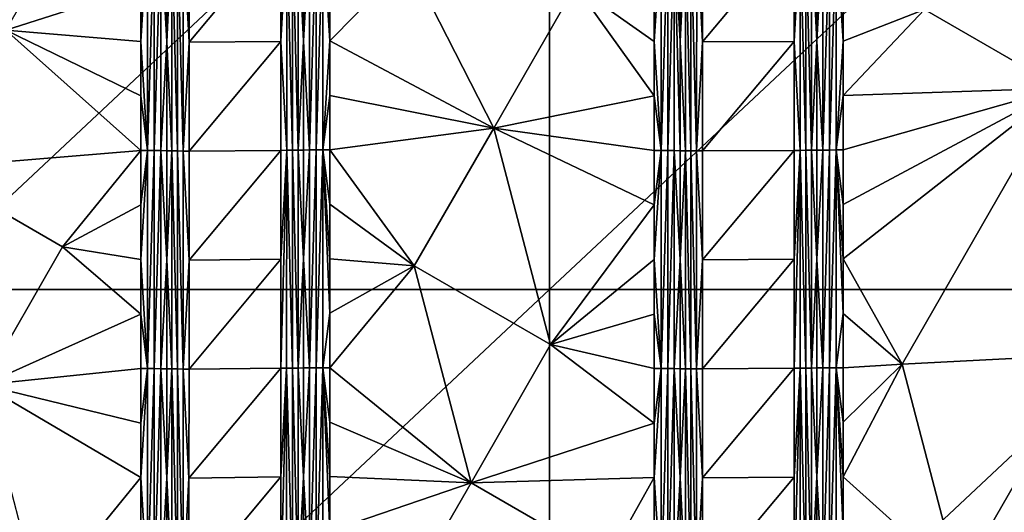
# Model space of a CAD drawing. Header units: inches. Extents: x -23.7 to 23.7, y -7.1 to 20.5.
# Tile 58 of 71: x 6 to 11.5, y 5.4 to 8.2. Entities that reach past the tile are written whole.
import ezdxf

# ---------------------------------------------------------------- set-up
doc = ezdxf.new("R2010")
doc.units = ezdxf.units.IN
doc.layers.get('0').update_dxf_attribs({"true_color": 0xc2ced6})

msp = doc.modelspace()

# ---------------------------------------------------------------- linework, layer by layer
for points in [[(5.3744, 6.6625), (5.3744, 10.0166), (8.9574, 10.0166), (5.3744, 6.6625)], [(8.9574, 10.0166), (8.9574, 6.6625), (5.3744, 6.6625), (8.9574, 10.0166)], [(8.9574, 6.6625), (8.9574, 10.0166), (12.5404, 10.0166), (8.9574, 6.6625)], [(12.5404, 10.0166), (12.5404, 6.6625), (8.9574, 6.6625), (12.5404, 10.0166)], [(5.9095, 8.1154), (6.6652, 8.3565), (6.3547, 8.8876), (5.9095, 8.1154)], [(6.6652, 8.0514), (6.7037, 8.6614), (6.6652, 8.3565), (6.6652, 8.0514)], [(6.6652, 8.0514), (6.7037, 7.4409), (6.7037, 8.6614), (6.6652, 8.0514)], [(6.7414, 8.6611), (6.7037, 8.6614), (6.7037, 7.4409), (6.7414, 8.6611)], [(6.7037, 7.4409), (6.7413, 7.4406), (6.7414, 8.6611), (6.7037, 7.4409)], [(6.7774, 8.6606), (6.7414, 8.6611), (6.7413, 7.4406), (6.7774, 8.6606)], [(6.7413, 7.4406), (6.7773, 7.4402), (6.7774, 8.6606), (6.7413, 7.4406)], [(6.7773, 7.4402), (6.8111, 8.0499), (6.7774, 8.6606), (6.7773, 7.4402)], [(6.8111, 8.6601), (6.7774, 8.6606), (6.8111, 8.0499), (6.8111, 8.6601)], [(6.84, 8.6589), (6.8111, 8.6601), (6.8111, 8.0499), (6.84, 8.6589)], [(6.8399, 7.4385), (6.84, 8.6589), (6.8111, 8.0499), (6.8399, 7.4385)], [(6.84, 8.6589), (6.8399, 7.4385), (6.8708, 7.4382), (6.84, 8.6589)], [(6.8708, 7.4382), (6.8709, 8.6585), (6.84, 8.6589), (6.8708, 7.4382)], [(6.8709, 8.6585), (6.8708, 7.4382), (6.9031, 7.438), (6.8709, 8.6585)], [(6.9031, 7.438), (6.9033, 8.6583), (6.8709, 8.6585), (6.9031, 7.438)], [(6.9362, 8.048), (6.9033, 8.6583), (6.9031, 7.438), (6.9362, 8.048)], [(6.9033, 8.6583), (6.9362, 8.048), (6.9363, 8.6581), (6.9033, 8.6583)], [(6.9363, 8.6581), (6.9362, 8.048), (7.4504, 8.6609), (6.9363, 8.6581)], [(7.4503, 8.0513), (7.4504, 8.6609), (6.9362, 8.048), (7.4503, 8.0513)], [(7.4835, 8.661), (7.4504, 8.6609), (7.4503, 8.0513), (7.4835, 8.661)], [(7.4503, 8.0513), (7.4833, 7.4419), (7.4835, 8.661), (7.4503, 8.0513)], [(7.4835, 8.661), (7.4833, 7.4419), (7.5159, 7.4421), (7.4835, 8.661)], [(7.5159, 7.4421), (7.5161, 8.6613), (7.4835, 8.661), (7.5159, 7.4421)], [(7.5161, 8.6613), (7.5159, 7.4421), (7.5473, 7.4424), (7.5161, 8.6613)], [(7.5473, 7.4424), (7.5475, 8.6616), (7.5161, 8.6613), (7.5473, 7.4424)], [(7.5475, 8.6616), (7.5473, 7.4424), (7.5769, 8.0531), (7.5475, 8.6616)], [(7.5475, 8.6616), (7.5769, 8.0531), (7.577, 8.6627), (7.5475, 8.6616)], [(7.577, 8.6627), (7.5769, 8.0531), (7.6114, 8.6632), (7.577, 8.6627)], [(7.5769, 8.0531), (7.6114, 7.4439), (7.6114, 8.6632), (7.5769, 8.0531)], [(7.648, 8.6635), (7.6114, 8.6632), (7.6114, 7.4439), (7.648, 8.6635)], [(7.6114, 7.4439), (7.648, 7.4442), (7.648, 8.6635), (7.6114, 7.4439)], [(7.686, 8.6637), (7.648, 8.6635), (7.648, 7.4442), (7.686, 8.6637)], [(7.648, 7.4442), (7.686, 7.4445), (7.686, 8.6637), (7.648, 7.4442)], [(7.686, 8.6637), (7.686, 7.4445), (7.7246, 8.0543), (7.686, 8.6637)], [(7.7246, 8.0543), (7.7246, 8.3591), (7.686, 8.6637), (7.7246, 8.0543)], [(9.5431, 8.0513), (9.5817, 8.6613), (9.5431, 8.3564), (9.5431, 8.0513)], [(9.5431, 8.0513), (9.5817, 7.4409), (9.5817, 8.6613), (9.5431, 8.0513)], [(9.6193, 8.661), (9.5817, 8.6613), (9.5817, 7.4409), (9.6193, 8.661)], [(9.5817, 7.4409), (9.6193, 7.4407), (9.6193, 8.661), (9.5817, 7.4409)], [(9.6554, 8.6607), (9.6193, 8.661), (9.6193, 7.4407), (9.6554, 8.6607)], [(9.6193, 7.4407), (9.6554, 7.4404), (9.6554, 8.6607), (9.6193, 7.4407)], [(9.6892, 8.6603), (9.6554, 8.6607), (9.6891, 8.0502), (9.6892, 8.6603)], [(9.6554, 8.6607), (9.6554, 7.4404), (9.6891, 7.44), (9.6554, 8.6607)], [(9.6891, 7.44), (9.6891, 8.0502), (9.6554, 8.6607), (9.6891, 7.44)], [(9.7181, 8.6594), (9.6892, 8.6603), (9.6891, 8.0502), (9.7181, 8.6594)], [(9.718, 7.4391), (9.7181, 8.6594), (9.6891, 8.0502), (9.718, 7.4391)], [(9.7181, 8.6594), (9.718, 7.4391), (9.749, 7.4389), (9.7181, 8.6594)], [(9.749, 7.4389), (9.7491, 8.6592), (9.7181, 8.6594), (9.749, 7.4389)], [(9.7491, 8.6592), (9.749, 7.4389), (9.7813, 7.4387), (9.7491, 8.6592)], [(9.7813, 7.4387), (9.7814, 8.659), (9.7491, 8.6592), (9.7813, 7.4387)], [(9.8144, 8.0487), (9.7814, 8.659), (9.7813, 7.4387), (9.8144, 8.0487)], [(9.7814, 8.659), (9.8144, 8.0487), (9.8145, 8.6589), (9.7814, 8.659)], [(9.8144, 8.0487), (10.3285, 8.661), (9.8145, 8.6589), (9.8144, 8.0487)], [(10.3285, 8.661), (9.8144, 8.0487), (10.3285, 8.0514), (10.3285, 8.661)], [(10.3615, 7.4418), (10.3616, 8.6611), (10.3285, 8.0514), (10.3615, 7.4418)], [(10.3616, 8.6611), (10.3285, 8.661), (10.3285, 8.0514), (10.3616, 8.6611)], [(10.3616, 8.6611), (10.3615, 7.4418), (10.3941, 7.442), (10.3616, 8.6611)], [(10.3941, 7.442), (10.3942, 8.6613), (10.3616, 8.6611), (10.3941, 7.442)], [(10.3942, 8.6613), (10.3941, 7.442), (10.4254, 7.4422), (10.3942, 8.6613)], [(10.4254, 7.4422), (10.4255, 8.6615), (10.3942, 8.6613), (10.4254, 7.4422)], [(10.455, 8.0527), (10.4255, 8.6615), (10.4254, 7.4422), (10.455, 8.0527)], [(10.455, 8.0527), (10.455, 8.6624), (10.4255, 8.6615), (10.455, 8.0527)], [(10.455, 8.6624), (10.455, 8.0527), (10.4894, 8.6627), (10.455, 8.6624)], [(10.455, 8.0527), (10.4894, 7.4434), (10.4894, 8.6627), (10.455, 8.0527)], [(10.526, 8.6629), (10.4894, 8.6627), (10.4894, 7.4434), (10.526, 8.6629)], [(10.4894, 7.4434), (10.526, 7.4436), (10.526, 8.6629), (10.4894, 7.4434)], [(10.5639, 8.6631), (10.526, 8.6629), (10.526, 7.4436), (10.5639, 8.6631)], [(10.526, 7.4436), (10.5639, 7.4438), (10.5639, 8.6631), (10.526, 7.4436)], [(10.5639, 8.6631), (10.5639, 7.4438), (10.6026, 8.0536), (10.5639, 8.6631)], [(10.6026, 8.0536), (10.6026, 8.3584), (10.5639, 8.6631), (10.6026, 8.0536)], [(8.1661, 8.5026), (7.7246, 8.3591), (7.7246, 8.0543), (8.1661, 8.5026)], [(8.1661, 8.5026), (7.7246, 8.0543), (8.6436, 7.5669), (8.1661, 8.5026)], [(8.1661, 8.5026), (8.6436, 7.5669), (9.1023, 8.363), (8.1661, 8.5026)], [(6.6652, 8.3565), (5.9095, 8.1154), (6.6652, 8.0514), (6.6652, 8.3565)], [(8.6436, 7.5669), (9.5431, 7.7462), (9.1023, 8.363), (8.6436, 7.5669)], [(9.5431, 7.7462), (9.5431, 8.0513), (9.1023, 8.363), (9.5431, 7.7462)], [(9.5431, 8.3564), (9.1023, 8.363), (9.5431, 8.0513), (9.5431, 8.3564)], [(10.6026, 8.0536), (11.0593, 8.2307), (10.6026, 8.3584), (10.6026, 8.0536)], [(11.8224, 7.7904), (12.4211, 8.3562), (11.0593, 8.2307), (11.8224, 7.7904)], [(11.0593, 8.2307), (10.6026, 8.0536), (10.6026, 7.7487), (11.0593, 8.2307)], [(11.8224, 7.7904), (11.0593, 8.2307), (10.6026, 7.7487), (11.8224, 7.7904)], [(6.6652, 7.4411), (5.9095, 8.1154), (5.4641, 7.3429), (6.6652, 7.4411)], [(6.6652, 7.7463), (5.9095, 8.1154), (6.6652, 7.4411), (6.6652, 7.7463)], [(6.6652, 7.7463), (6.6652, 8.0514), (5.9095, 8.1154), (6.6652, 7.7463)], [(6.7037, 7.4409), (6.6652, 8.0514), (6.6652, 7.7463), (6.7037, 7.4409)], [(6.7773, 7.4402), (6.811, 7.4397), (6.8111, 8.0499), (6.7773, 7.4402)], [(6.8399, 7.4385), (6.8111, 8.0499), (6.811, 7.4397), (6.8399, 7.4385)], [(6.9031, 7.438), (6.9361, 7.4378), (6.9362, 8.048), (6.9031, 7.438)], [(6.9361, 7.4378), (7.4503, 8.0513), (6.9362, 8.048), (6.9361, 7.4378)], [(7.4503, 8.0513), (6.9361, 7.4378), (7.4502, 7.4418), (7.4503, 8.0513)], [(7.4503, 8.0513), (7.4502, 7.4418), (7.4833, 7.4419), (7.4503, 8.0513)], [(7.5769, 8.0531), (7.5473, 7.4424), (7.5769, 7.4435), (7.5769, 8.0531)], [(7.5769, 8.0531), (7.5769, 7.4435), (7.6114, 7.4439), (7.5769, 8.0531)], [(7.686, 7.4445), (7.7246, 7.7494), (7.7246, 8.0543), (7.686, 7.4445)], [(8.6436, 7.5669), (7.7246, 8.0543), (7.7246, 7.7494), (8.6436, 7.5669)], [(9.5817, 7.4409), (9.5431, 8.0513), (9.5431, 7.7462), (9.5817, 7.4409)], [(9.718, 7.4391), (9.6891, 8.0502), (9.6891, 7.44), (9.718, 7.4391)], [(9.7813, 7.4387), (9.8143, 7.4386), (9.8144, 8.0487), (9.7813, 7.4387)], [(9.8143, 7.4386), (10.3285, 8.0514), (9.8144, 8.0487), (9.8143, 7.4386)], [(10.3284, 7.4417), (10.3285, 8.0514), (9.8143, 7.4386), (10.3284, 7.4417)], [(10.3285, 8.0514), (10.3284, 7.4417), (10.3615, 7.4418), (10.3285, 8.0514)], [(10.455, 8.0527), (10.4254, 7.4422), (10.455, 7.4431), (10.455, 8.0527)], [(10.455, 8.0527), (10.455, 7.4431), (10.4894, 7.4434), (10.455, 8.0527)], [(10.5639, 7.4438), (10.6026, 7.7487), (10.6026, 8.0536), (10.5639, 7.4438)], [(10.9327, 6.2457), (11.8224, 7.7904), (10.6026, 6.8342), (10.9327, 6.2457)], [(11.8224, 7.7904), (10.6026, 7.139), (10.6026, 6.8342), (11.8224, 7.7904)], [(10.6026, 7.4439), (11.8224, 7.7904), (10.6026, 7.7487), (10.6026, 7.4439)], [(11.8224, 7.7904), (10.6026, 7.4439), (10.6026, 7.139), (11.8224, 7.7904)], [(10.9327, 6.2457), (11.9807, 6.2999), (11.8224, 7.7904), (10.9327, 6.2457)], [(6.7037, 7.4409), (6.6652, 7.7463), (6.6652, 7.4411), (6.7037, 7.4409)], [(7.686, 7.4445), (7.7246, 7.4446), (7.7246, 7.7494), (7.686, 7.4445)], [(8.6436, 7.5669), (7.7246, 7.7494), (7.7246, 7.4446), (8.6436, 7.5669)], [(8.6436, 7.5669), (9.5431, 7.4411), (9.5431, 7.7462), (8.6436, 7.5669)], [(9.5817, 7.4409), (9.5431, 7.7462), (9.5431, 7.4411), (9.5817, 7.4409)], [(10.5639, 7.4438), (10.6026, 7.4439), (10.6026, 7.7487), (10.5639, 7.4438)], [(8.1986, 6.7945), (8.6436, 7.5669), (7.7246, 7.4446), (8.1986, 6.7945)], [(8.9616, 6.3541), (8.6436, 7.5669), (8.1986, 6.7945), (8.9616, 6.3541)], [(8.6436, 7.5669), (9.5431, 7.1359), (9.5431, 7.4411), (8.6436, 7.5669)], [(8.9616, 6.3541), (9.5431, 7.1359), (8.6436, 7.5669), (8.9616, 6.3541)], [(5.4641, 7.3429), (6.2273, 6.9026), (6.6652, 7.4411), (5.4641, 7.3429)], [(6.6652, 7.4411), (6.2273, 6.9026), (6.6652, 7.1359), (6.6652, 7.4411)], [(6.7037, 7.4409), (6.6652, 7.4411), (6.6652, 7.1359), (6.7037, 7.4409)], [(6.7037, 6.2202), (6.7037, 7.4409), (6.6652, 6.8308), (6.7037, 6.2202)], [(6.7037, 7.4409), (6.6652, 7.1359), (6.6652, 6.8308), (6.7037, 7.4409)], [(6.7413, 7.4406), (6.7037, 7.4409), (6.7037, 6.2202), (6.7413, 7.4406)], [(6.7037, 6.2202), (6.7413, 6.2199), (6.7413, 7.4406), (6.7037, 6.2202)], [(6.7773, 7.4402), (6.7413, 7.4406), (6.7413, 6.2199), (6.7773, 7.4402)], [(6.7413, 6.2199), (6.7773, 6.2196), (6.7773, 7.4402), (6.7413, 6.2199)], [(6.7773, 7.4402), (6.811, 6.8294), (6.811, 7.4397), (6.7773, 7.4402)], [(6.7773, 7.4402), (6.7773, 6.2196), (6.811, 6.8294), (6.7773, 7.4402)], [(6.8399, 7.4385), (6.811, 7.4397), (6.811, 6.8294), (6.8399, 7.4385)], [(6.8399, 7.4385), (6.811, 6.8294), (6.8398, 6.2182), (6.8399, 7.4385)], [(6.8399, 7.4385), (6.8398, 6.2182), (6.8706, 6.2179), (6.8399, 7.4385)], [(6.8706, 6.2179), (6.8708, 7.4382), (6.8399, 7.4385), (6.8706, 6.2179)], [(6.8708, 7.4382), (6.8706, 6.2179), (6.9029, 6.2177), (6.8708, 7.4382)], [(6.9029, 6.2177), (6.9031, 7.438), (6.8708, 7.4382), (6.9029, 6.2177)], [(6.936, 6.8277), (6.9031, 7.438), (6.9029, 6.2177), (6.936, 6.8277)], [(6.9361, 7.4378), (6.9031, 7.438), (6.936, 6.8277), (6.9361, 7.4378)], [(6.936, 6.8277), (7.4502, 7.4418), (6.9361, 7.4378), (6.936, 6.8277)], [(7.4501, 6.8322), (7.4502, 7.4418), (6.936, 6.8277), (7.4501, 6.8322)], [(7.4833, 7.4419), (7.4501, 6.8322), (7.45, 6.2227), (7.4833, 7.4419)], [(7.45, 6.2227), (7.4832, 6.2229), (7.4833, 7.4419), (7.45, 6.2227)], [(7.4501, 6.8322), (7.4833, 7.4419), (7.4502, 7.4418), (7.4501, 6.8322)], [(7.4833, 7.4419), (7.4832, 6.2229), (7.5158, 6.2231), (7.4833, 7.4419)], [(7.5158, 6.2231), (7.5159, 7.4421), (7.4833, 7.4419), (7.5158, 6.2231)], [(7.5159, 7.4421), (7.5158, 6.2231), (7.5472, 6.2233), (7.5159, 7.4421)], [(7.5472, 6.2233), (7.5473, 7.4424), (7.5159, 7.4421), (7.5472, 6.2233)], [(7.5472, 6.2233), (7.5768, 6.8339), (7.5473, 7.4424), (7.5472, 6.2233)], [(7.5769, 7.4435), (7.5473, 7.4424), (7.5768, 6.8339), (7.5769, 7.4435)], [(7.5768, 6.8339), (7.6113, 6.2246), (7.6114, 7.4439), (7.5768, 6.8339)], [(7.5769, 7.4435), (7.5768, 6.8339), (7.6114, 7.4439), (7.5769, 7.4435)], [(7.648, 7.4442), (7.6114, 7.4439), (7.6113, 6.2246), (7.648, 7.4442)], [(7.6113, 6.2246), (7.6479, 6.2248), (7.648, 7.4442), (7.6113, 6.2246)], [(7.686, 7.4445), (7.648, 7.4442), (7.6479, 6.2248), (7.686, 7.4445)], [(7.6479, 6.2248), (7.6859, 6.225), (7.686, 7.4445), (7.6479, 6.2248)], [(7.686, 7.4445), (7.6859, 6.225), (7.7246, 6.53), (7.686, 7.4445)], [(7.686, 7.4445), (7.7246, 7.1398), (7.7246, 7.4446), (7.686, 7.4445)], [(7.7246, 6.53), (7.7246, 6.8349), (7.686, 7.4445), (7.7246, 6.53)], [(7.686, 7.4445), (7.7246, 6.8349), (7.7246, 7.1398), (7.686, 7.4445)], [(7.7246, 7.1398), (8.1986, 6.7945), (7.7246, 7.4446), (7.7246, 7.1398)], [(9.5817, 7.4409), (9.5431, 7.4411), (9.5431, 7.1359), (9.5817, 7.4409)], [(9.5817, 6.2204), (9.5817, 7.4409), (9.5431, 6.8308), (9.5817, 6.2204)], [(9.5817, 7.4409), (9.5431, 7.1359), (9.5431, 6.8308), (9.5817, 7.4409)], [(9.6193, 7.4407), (9.5817, 7.4409), (9.5817, 6.2204), (9.6193, 7.4407)], [(9.5817, 6.2204), (9.6193, 6.2202), (9.6193, 7.4407), (9.5817, 6.2204)], [(9.6554, 7.4404), (9.6193, 7.4407), (9.6193, 6.2202), (9.6554, 7.4404)], [(9.6193, 6.2202), (9.6553, 6.2199), (9.6554, 7.4404), (9.6193, 6.2202)], [(9.6554, 7.4404), (9.6553, 6.2199), (9.6891, 6.8298), (9.6554, 7.4404)], [(9.6554, 7.4404), (9.6891, 6.8298), (9.6891, 7.44), (9.6554, 7.4404)], [(9.718, 7.4391), (9.6891, 7.44), (9.6891, 6.8298), (9.718, 7.4391)], [(9.718, 7.4391), (9.6891, 6.8298), (9.718, 6.2188), (9.718, 7.4391)], [(9.7489, 6.2186), (9.749, 7.4389), (9.718, 7.4391), (9.7489, 6.2186)], [(9.718, 7.4391), (9.718, 6.2188), (9.7489, 6.2186), (9.718, 7.4391)], [(9.749, 7.4389), (9.7489, 6.2186), (9.7812, 6.2185), (9.749, 7.4389)], [(9.7812, 6.2185), (9.7813, 7.4387), (9.749, 7.4389), (9.7812, 6.2185)], [(9.8142, 6.8285), (9.7813, 7.4387), (9.7812, 6.2185), (9.8142, 6.8285)], [(9.8143, 7.4386), (9.7813, 7.4387), (9.8142, 6.8285), (9.8143, 7.4386)], [(10.3284, 7.4417), (9.8143, 7.4386), (9.8142, 6.8285), (10.3284, 7.4417)], [(10.3283, 6.8321), (10.3284, 7.4417), (9.8142, 6.8285), (10.3283, 6.8321)], [(10.3615, 7.4418), (10.3283, 6.8321), (10.3283, 6.2225), (10.3615, 7.4418)], [(10.3283, 6.2225), (10.3614, 6.2226), (10.3615, 7.4418), (10.3283, 6.2225)], [(10.3284, 7.4417), (10.3283, 6.8321), (10.3615, 7.4418), (10.3284, 7.4417)], [(10.3615, 7.4418), (10.3614, 6.2226), (10.394, 6.2228), (10.3615, 7.4418)], [(10.394, 6.2228), (10.3941, 7.442), (10.3615, 7.4418), (10.394, 6.2228)], [(10.3941, 7.442), (10.394, 6.2228), (10.4254, 6.223), (10.3941, 7.442)], [(10.4254, 6.223), (10.4254, 7.4422), (10.3941, 7.442), (10.4254, 6.223)], [(10.455, 7.4431), (10.4254, 7.4422), (10.4549, 6.8334), (10.455, 7.4431)], [(10.4254, 6.223), (10.4549, 6.8334), (10.4254, 7.4422), (10.4254, 6.223)], [(10.4549, 6.8334), (10.4894, 6.224), (10.4894, 7.4434), (10.4549, 6.8334)], [(10.455, 7.4431), (10.4549, 6.8334), (10.4894, 7.4434), (10.455, 7.4431)], [(10.526, 7.4436), (10.4894, 7.4434), (10.4894, 6.224), (10.526, 7.4436)], [(10.4894, 6.224), (10.5259, 6.2242), (10.526, 7.4436), (10.4894, 6.224)], [(10.5639, 7.4438), (10.526, 7.4436), (10.5259, 6.2242), (10.5639, 7.4438)], [(10.5259, 6.2242), (10.5639, 6.2243), (10.5639, 7.4438), (10.5259, 6.2242)], [(10.5639, 7.4438), (10.6026, 7.139), (10.6026, 7.4439), (10.5639, 7.4438)], [(10.5639, 7.4438), (10.5639, 6.2243), (10.6026, 6.5293), (10.5639, 7.4438)], [(10.6026, 6.5293), (10.6026, 6.8342), (10.5639, 7.4438), (10.6026, 6.5293)], [(10.5639, 7.4438), (10.6026, 6.8342), (10.6026, 7.139), (10.5639, 7.4438)], [(5.4641, 7.3429), (5.7818, 6.1297), (6.2273, 6.9026), (5.4641, 7.3429)], [(6.6652, 6.8308), (6.6652, 7.1359), (6.2273, 6.9026), (6.6652, 6.8308)], [(7.7246, 6.8349), (8.1986, 6.7945), (7.7246, 7.1398), (7.7246, 6.8349)], [(9.5431, 6.8308), (9.5431, 7.1359), (8.9616, 6.3541), (9.5431, 6.8308)], [(5.7818, 6.1297), (6.6652, 6.5256), (6.2273, 6.9026), (5.7818, 6.1297)], [(6.6652, 6.8308), (6.2273, 6.9026), (6.6652, 6.5256), (6.6652, 6.8308)], [(6.6652, 6.8308), (6.6652, 6.5256), (6.7037, 6.2202), (6.6652, 6.8308)], [(6.8109, 6.2192), (6.811, 6.8294), (6.7773, 6.2196), (6.8109, 6.2192)], [(6.8109, 6.2192), (6.8398, 6.2182), (6.811, 6.8294), (6.8109, 6.2192)], [(6.9029, 6.2177), (6.9359, 6.2176), (6.936, 6.8277), (6.9029, 6.2177)], [(7.4501, 6.8322), (6.936, 6.8277), (6.9359, 6.2176), (7.4501, 6.8322)], [(7.45, 6.2227), (7.4501, 6.8322), (6.9359, 6.2176), (7.45, 6.2227)], [(7.5768, 6.8339), (7.5472, 6.2233), (7.5768, 6.2242), (7.5768, 6.8339)], [(7.6113, 6.2246), (7.5768, 6.8339), (7.5768, 6.2242), (7.6113, 6.2246)], [(8.1986, 6.7945), (7.7246, 6.8349), (7.7246, 6.53), (8.1986, 6.7945)], [(8.5165, 5.5813), (8.1986, 6.7945), (7.7246, 6.2251), (8.5165, 5.5813)], [(8.1986, 6.7945), (7.7246, 6.53), (7.7246, 6.2251), (8.1986, 6.7945)], [(8.1986, 6.7945), (8.5165, 5.5813), (8.9616, 6.3541), (8.1986, 6.7945)], [(9.5431, 6.5257), (9.5431, 6.8308), (8.9616, 6.3541), (9.5431, 6.5257)], [(9.5431, 6.8308), (9.5431, 6.5257), (9.5817, 6.2204), (9.5431, 6.8308)], [(9.689, 6.2196), (9.6891, 6.8298), (9.6553, 6.2199), (9.689, 6.2196)], [(9.6891, 6.8298), (9.689, 6.2196), (9.718, 6.2188), (9.6891, 6.8298)], [(9.7812, 6.2185), (9.8142, 6.2184), (9.8142, 6.8285), (9.7812, 6.2185)], [(10.3283, 6.2225), (10.3283, 6.8321), (9.8142, 6.2184), (10.3283, 6.2225)], [(9.8142, 6.8285), (9.8142, 6.2184), (10.3283, 6.8321), (9.8142, 6.8285)], [(10.4549, 6.2237), (10.4549, 6.8334), (10.4254, 6.223), (10.4549, 6.2237)], [(10.4894, 6.224), (10.4549, 6.8334), (10.4549, 6.2237), (10.4894, 6.224)], [(10.6026, 6.8342), (10.6026, 6.5293), (10.9327, 6.2457), (10.6026, 6.8342)], [(5.3744, 3.3084), (5.3744, 6.6625), (8.9574, 6.6625), (5.3744, 3.3084)], [(8.9574, 6.6625), (8.9574, 3.3084), (5.3744, 3.3084), (8.9574, 6.6625)], [(8.9574, 3.3084), (8.9574, 6.6625), (12.5404, 6.6625), (8.9574, 3.3084)], [(12.5404, 6.6625), (12.5404, 3.3084), (8.9574, 3.3084), (12.5404, 6.6625)], [(6.6652, 6.2204), (6.6652, 6.5256), (5.7818, 6.1297), (6.6652, 6.2204)], [(6.7037, 6.2202), (6.6652, 6.5256), (6.6652, 6.2204), (6.7037, 6.2202)], [(7.6859, 6.225), (7.7246, 6.2251), (7.7246, 6.53), (7.6859, 6.225)], [(9.5431, 6.2205), (9.5431, 6.5257), (8.9616, 6.3541), (9.5431, 6.2205)], [(9.5817, 6.2204), (9.5431, 6.5257), (9.5431, 6.2205), (9.5817, 6.2204)], [(10.5639, 6.2243), (10.6026, 6.2245), (10.6026, 6.5293), (10.5639, 6.2243)], [(10.9327, 6.2457), (10.6026, 6.5293), (10.6026, 6.2245), (10.9327, 6.2457)], [(8.9616, 6.3541), (8.5165, 5.5813), (9.5431, 5.9154), (8.9616, 6.3541)], [(9.5431, 5.9154), (9.5431, 6.2205), (8.9616, 6.3541), (9.5431, 5.9154)], [(11.9807, 6.2999), (10.9327, 6.2457), (11.2509, 5.0325), (11.9807, 6.2999)], [(11.2509, 5.0325), (12.4211, 5.6103), (11.9807, 6.2999), (11.2509, 5.0325)], [(11.2509, 5.0325), (10.9327, 6.2457), (10.6026, 5.6147), (11.2509, 5.0325)], [(10.6026, 5.9196), (10.6026, 5.6147), (10.9327, 6.2457), (10.6026, 5.9196)], [(10.6026, 5.9196), (10.9327, 6.2457), (10.6026, 6.2245), (10.6026, 5.9196)], [(6.6652, 6.2204), (5.7818, 6.1297), (6.6652, 5.9151), (6.6652, 6.2204)], [(6.7037, 6.2202), (6.6652, 6.2204), (6.6652, 5.9151), (6.7037, 6.2202)], [(6.7037, 4.9993), (6.7037, 6.2202), (6.6652, 5.6099), (6.7037, 4.9993)], [(6.7037, 6.2202), (6.6652, 5.9151), (6.6652, 5.6099), (6.7037, 6.2202)], [(6.7413, 6.2199), (6.7037, 6.2202), (6.7037, 4.9993), (6.7413, 6.2199)], [(6.7037, 4.9993), (6.7413, 4.9991), (6.7413, 6.2199), (6.7037, 4.9993)], [(6.7773, 6.2196), (6.7413, 6.2199), (6.7413, 4.9991), (6.7773, 6.2196)], [(6.7413, 4.9991), (6.7772, 4.9988), (6.7773, 6.2196), (6.7413, 4.9991)], [(6.7773, 6.2196), (6.7772, 4.9988), (6.8109, 5.6088), (6.7773, 6.2196)], [(6.7773, 6.2196), (6.8109, 5.6088), (6.8109, 6.2192), (6.7773, 6.2196)], [(6.8109, 5.6088), (6.8398, 6.2182), (6.8109, 6.2192), (6.8109, 5.6088)], [(6.8109, 5.6088), (6.8397, 4.9979), (6.8398, 6.2182), (6.8109, 5.6088)], [(6.8398, 6.2182), (6.8397, 4.9979), (6.8705, 4.9977), (6.8398, 6.2182)], [(6.8705, 4.9977), (6.8706, 6.2179), (6.8398, 6.2182), (6.8705, 4.9977)], [(6.8706, 6.2179), (6.8705, 4.9977), (6.9028, 4.9975), (6.8706, 6.2179)], [(6.9028, 4.9975), (6.9029, 6.2177), (6.8706, 6.2179), (6.9028, 4.9975)], [(6.9358, 5.6075), (6.9029, 6.2177), (6.9028, 4.9975), (6.9358, 5.6075)], [(6.9359, 6.2176), (6.9029, 6.2177), (6.9358, 5.6075), (6.9359, 6.2176)], [(7.45, 6.2227), (6.9358, 5.6075), (7.45, 5.6133), (7.45, 6.2227)], [(6.9359, 6.2176), (6.9358, 5.6075), (7.45, 6.2227), (6.9359, 6.2176)], [(7.4832, 6.2229), (7.45, 5.6133), (7.4499, 5.0038), (7.4832, 6.2229)], [(7.4499, 5.0038), (7.4831, 5.0039), (7.4832, 6.2229), (7.4499, 5.0038)], [(7.45, 5.6133), (7.4832, 6.2229), (7.45, 6.2227), (7.45, 5.6133)], [(7.4832, 6.2229), (7.4831, 5.0039), (7.5157, 5.004), (7.4832, 6.2229)], [(7.5157, 5.004), (7.5158, 6.2231), (7.4832, 6.2229), (7.5157, 5.004)], [(7.5158, 6.2231), (7.5157, 5.004), (7.5471, 5.0042), (7.5158, 6.2231)], [(7.5471, 5.0042), (7.5472, 6.2233), (7.5158, 6.2231), (7.5471, 5.0042)], [(7.5471, 5.0042), (7.5768, 5.6145), (7.5472, 6.2233), (7.5471, 5.0042)], [(7.5768, 5.6145), (7.5768, 6.2242), (7.5472, 6.2233), (7.5768, 5.6145)], [(7.5768, 6.2242), (7.5768, 5.6145), (7.6113, 6.2246), (7.5768, 6.2242)], [(7.5768, 5.6145), (7.6113, 5.0051), (7.6113, 6.2246), (7.5768, 5.6145)], [(7.6479, 6.2248), (7.6113, 6.2246), (7.6113, 5.0051), (7.6479, 6.2248)], [(7.6113, 5.0051), (7.6479, 5.0053), (7.6479, 6.2248), (7.6113, 5.0051)], [(7.6859, 6.225), (7.6479, 6.2248), (7.6479, 5.0053), (7.6859, 6.225)], [(7.6479, 5.0053), (7.6859, 5.0054), (7.6859, 6.225), (7.6479, 5.0053)], [(7.6859, 6.225), (7.7246, 5.9202), (7.7246, 6.2251), (7.6859, 6.225)], [(7.6859, 6.225), (7.6859, 5.0054), (7.7246, 5.3104), (7.6859, 6.225)], [(7.7246, 5.3104), (7.7246, 5.6153), (7.6859, 6.225), (7.7246, 5.3104)], [(7.6859, 6.225), (7.7246, 5.6153), (7.7246, 5.9202), (7.6859, 6.225)], [(7.7246, 6.2251), (7.7246, 5.9202), (8.5165, 5.5813), (7.7246, 6.2251)], [(9.5817, 6.2204), (9.5431, 6.2205), (9.5431, 5.9154), (9.5817, 6.2204)], [(9.5817, 4.9997), (9.5817, 6.2204), (9.5431, 5.6102), (9.5817, 4.9997)], [(9.5817, 6.2204), (9.5431, 5.9154), (9.5431, 5.6102), (9.5817, 6.2204)], [(9.6193, 6.2202), (9.5817, 6.2204), (9.5817, 4.9997), (9.6193, 6.2202)], [(9.5817, 4.9997), (9.6193, 4.9996), (9.6193, 6.2202), (9.5817, 4.9997)], [(9.6553, 6.2199), (9.6193, 6.2202), (9.6193, 4.9996), (9.6553, 6.2199)], [(9.6193, 4.9996), (9.6553, 4.9994), (9.6553, 6.2199), (9.6193, 4.9996)], [(9.6553, 6.2199), (9.689, 5.6094), (9.689, 6.2196), (9.6553, 6.2199)], [(9.6553, 6.2199), (9.6553, 4.9994), (9.689, 5.6094), (9.6553, 6.2199)], [(9.689, 6.2196), (9.689, 5.6094), (9.718, 6.2188), (9.689, 6.2196)], [(9.689, 5.6094), (9.7179, 4.9986), (9.718, 6.2188), (9.689, 5.6094)], [(9.718, 6.2188), (9.7179, 4.9986), (9.7488, 4.9984), (9.718, 6.2188)], [(9.7488, 4.9984), (9.7489, 6.2186), (9.718, 6.2188), (9.7488, 4.9984)], [(9.7489, 6.2186), (9.7488, 4.9984), (9.7811, 4.9983), (9.7489, 6.2186)], [(9.7811, 4.9983), (9.7812, 6.2185), (9.7489, 6.2186), (9.7811, 4.9983)], [(9.8141, 5.6083), (9.7812, 6.2185), (9.7811, 4.9983), (9.8141, 5.6083)], [(9.8142, 6.2184), (9.7812, 6.2185), (9.8141, 5.6083), (9.8142, 6.2184)], [(10.3283, 6.2225), (9.8141, 5.6083), (10.3282, 5.613), (10.3283, 6.2225)], [(9.8141, 5.6083), (10.3283, 6.2225), (9.8142, 6.2184), (9.8141, 5.6083)], [(10.3614, 6.2226), (10.3282, 5.613), (10.3282, 5.0034), (10.3614, 6.2226)], [(10.3282, 5.0034), (10.3613, 5.0035), (10.3614, 6.2226), (10.3282, 5.0034)], [(10.3282, 5.613), (10.3614, 6.2226), (10.3283, 6.2225), (10.3282, 5.613)], [(10.3614, 6.2226), (10.3613, 5.0035), (10.3939, 5.0036), (10.3614, 6.2226)], [(10.3939, 5.0036), (10.394, 6.2228), (10.3614, 6.2226), (10.3939, 5.0036)], [(10.394, 6.2228), (10.3939, 5.0036), (10.4253, 5.0038), (10.394, 6.2228)], [(10.4253, 5.0038), (10.4254, 6.223), (10.394, 6.2228), (10.4253, 5.0038)], [(10.4253, 5.0038), (10.4549, 5.614), (10.4254, 6.223), (10.4253, 5.0038)], [(10.4549, 6.2237), (10.4254, 6.223), (10.4549, 5.614), (10.4549, 6.2237)], [(10.4549, 6.2237), (10.4549, 5.614), (10.4894, 6.224), (10.4549, 6.2237)], [(10.4549, 5.614), (10.4893, 5.0045), (10.4894, 6.224), (10.4549, 5.614)], [(10.5259, 6.2242), (10.4894, 6.224), (10.4893, 5.0045), (10.5259, 6.2242)], [(10.4893, 5.0045), (10.5259, 5.0046), (10.5259, 6.2242), (10.4893, 5.0045)], [(10.5639, 6.2243), (10.5259, 6.2242), (10.5259, 5.0046), (10.5639, 6.2243)], [(10.5259, 5.0046), (10.5639, 5.0048), (10.5639, 6.2243), (10.5259, 5.0046)], [(10.5639, 6.2243), (10.6026, 5.9196), (10.6026, 6.2245), (10.5639, 6.2243)], [(10.5639, 6.2243), (10.5639, 5.0048), (10.6026, 5.3098), (10.5639, 6.2243)], [(10.6026, 5.3098), (10.6026, 5.6147), (10.5639, 6.2243), (10.6026, 5.3098)], [(10.5639, 6.2243), (10.6026, 5.6147), (10.6026, 5.9196), (10.5639, 6.2243)], [(6.6652, 5.6099), (6.6652, 5.9151), (5.7818, 6.1297), (6.6652, 5.6099)], [(6.0995, 4.9161), (6.6652, 5.6099), (5.7818, 6.1297), (6.0995, 4.9161)], [(8.5165, 5.5813), (7.7246, 5.9202), (7.7246, 5.6153), (8.5165, 5.5813)], [(9.5431, 5.6102), (9.5431, 5.9154), (8.5165, 5.5813), (9.5431, 5.6102)], [(6.6652, 5.3047), (6.6652, 5.6099), (6.0995, 4.9161), (6.6652, 5.3047)], [(6.6652, 5.6099), (6.6652, 5.3047), (6.7037, 4.9993), (6.6652, 5.6099)], [(6.8109, 5.6088), (6.7772, 4.9988), (6.8108, 4.9985), (6.8109, 5.6088)], [(6.8108, 4.9985), (6.8397, 4.9979), (6.8109, 5.6088), (6.8108, 4.9985)], [(6.9028, 4.9975), (6.9358, 4.9974), (6.9358, 5.6075), (6.9028, 4.9975)], [(7.4499, 5.0038), (7.45, 5.6133), (6.9358, 4.9974), (7.4499, 5.0038)], [(6.9358, 4.9974), (7.45, 5.6133), (6.9358, 5.6075), (6.9358, 4.9974)], [(7.5471, 5.0042), (7.5768, 5.0048), (7.5768, 5.6145), (7.5471, 5.0042)], [(7.5768, 5.0048), (7.6113, 5.0051), (7.5768, 5.6145), (7.5768, 5.0048)], [(8.5165, 5.5813), (7.7246, 5.6153), (7.7246, 5.3104), (8.5165, 5.5813)], [(8.5165, 5.5813), (7.7246, 5.3104), (8.0713, 4.8083), (8.5165, 5.5813)], [(9.2796, 5.1408), (8.5165, 5.5813), (8.0713, 4.8083), (9.2796, 5.1408)], [(9.2796, 5.1408), (9.5431, 5.6102), (8.5165, 5.5813), (9.2796, 5.1408)], [(9.5431, 5.305), (9.5431, 5.6102), (9.2796, 5.1408), (9.5431, 5.305)], [(9.5431, 5.6102), (9.5431, 5.305), (9.5817, 4.9997), (9.5431, 5.6102)], [(9.689, 5.6094), (9.6553, 4.9994), (9.689, 4.9992), (9.689, 5.6094)], [(9.689, 5.6094), (9.689, 4.9992), (9.7179, 4.9986), (9.689, 5.6094)], [(9.7811, 4.9983), (9.8141, 4.9982), (9.8141, 5.6083), (9.7811, 4.9983)], [(9.8141, 4.9982), (10.3282, 5.613), (9.8141, 5.6083), (9.8141, 4.9982)], [(10.3282, 5.0034), (10.3282, 5.613), (9.8141, 4.9982), (10.3282, 5.0034)], [(10.4253, 5.0038), (10.4549, 5.0043), (10.4549, 5.614), (10.4253, 5.0038)], [(10.4549, 5.0043), (10.4893, 5.0045), (10.4549, 5.614), (10.4549, 5.0043)], [(11.2509, 5.0325), (10.6026, 5.6147), (10.6026, 5.3098), (11.2509, 5.0325)]]:
    msp.add_lwpolyline(points)

doc.saveas('drawing.dxf')
